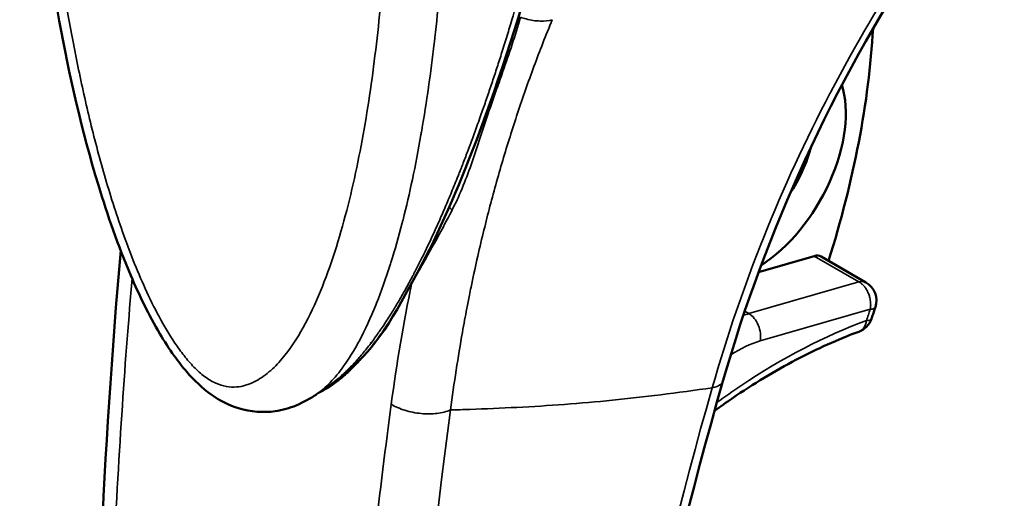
# Model space of a CAD drawing. Header units: inches. Extents: x 0 to 136, y 2 to 86.
# Tile 58 of 74: x 109.37 to 111.209, y 42.609 to 43.503. Entities that reach past the tile are written whole.
import ezdxf

# ---------------------------------------------------------------- set-up
doc = ezdxf.new("R2010")
doc.units = ezdxf.units.IN
doc.header["$LTSCALE"] = 4
doc.header["$MEASUREMENT"] = 0
doc.layers.add('Visible (ANSI)', color=7, linetype='Continuous', lineweight=50)
doc.layers.add('Visible Narrow (ANSI)', color=7, linetype='Continuous', lineweight=35)

msp = doc.modelspace()

# ---------------------------------------------------------------- linework, layer by layer
at = {"layer": 'Visible (ANSI)'}
for p, q in [((110.27, 43.2329), (110.27, 43.2329)), ((110.7498, 43.0314), (110.8539, 43.0614)), ((110.9503, 43.0122), (110.8668, 43.0604)), ((110.2174, 43.0249), (110.2174, 43.0249)), ((109.947, 42.8191), (109.9256, 42.8042))]:
    msp.add_line(p, q, dxfattribs=at)
for centre, start, end in [((110.9306, 42.9781), 341.6669, 60), ((110.2464, 43.0001), 200.1876, 200.2056), ((110.9235, 42.9569), 290.1323, 341.0485)]:
    msp.add_arc(centre, 0.0394, start, end, dxfattribs=at)
for centre, major_axis, start_param, end_param in [((109.9915, 42.9998), (-0.689, -1.1933), 1.934466, 2.289893), ((110.7459, 43.2316), (-0.1181, -0.2046), 0.836528, 2.658155), ((110.7181, 43.2477), (-0.0984, -0.1705), 1.483881, 2.001399), ((110.8471, 43.0263), (0.0197, 0.0341), 0, 0.540461)]:
    msp.add_ellipse(centre, major_axis=major_axis, ratio=0.57735, start_param=start_param, end_param=end_param, dxfattribs=at)
for points, knots in [([(109.9239, 42.803), (109.9125, 42.7951), (109.9, 42.7881), (109.874, 42.7774), (109.8607, 42.7736), (109.8251, 42.7685), (109.8012, 42.77), (109.7607, 42.7824), (109.7431, 42.7914), (109.7107, 42.8146), (109.6956, 42.8291), (109.6736, 42.8545), (109.6657, 42.8646), (109.6487, 42.8883), (109.6399, 42.902), (109.6108, 42.9511), (109.5929, 42.9881), (109.5533, 43.081), (109.5337, 43.1377), (109.4853, 43.2972), (109.4621, 43.4), (109.407, 43.6971), (109.3871, 43.8887), (109.3737, 44.1342), (109.3715, 44.1933), (109.3691, 44.3106), (109.369, 44.3689), (109.3698, 44.4263)], [0, 0, 0, 0, 0.142697, 0.142697, 0.271271, 0.271271, 0.471881, 0.471881, 0.631695, 0.631695, 0.794708, 0.794708, 0.893455, 0.893455, 1.01774, 1.01774, 1.328535, 1.328535, 1.796834, 1.796834, 2.657802, 2.657802, 4.333199, 4.333199, 4.871134, 4.871134, 5.40999, 5.40999, 5.40999, 5.40999]), ([(110.4981, 44.3997), (110.4935, 44.3681), (110.4886, 44.3365), (110.4682, 44.2111), (110.451, 44.1184), (110.3754, 43.7532), (110.3052, 43.4908), (110.1822, 43.1725), (110.1465, 43.0912), (110.0625, 42.9397), (110.033, 42.8789), (109.9469, 42.819)], [0, 0, 0, 0, 0.257763, 0.257763, 1.031559, 1.031559, 3.366282, 3.366282, 4.214103, 4.214103, 5.092729, 5.092729, 5.092729, 5.092729]), ([(109.626, 40.4013), (109.55, 40.894), (109.5111, 41.4156), (109.5091, 42.3192), (109.5253, 42.6923), (109.5583, 43.0718)], [0, 0, 0, 0, 4.912587, 4.912587, 8.216542, 8.216542, 8.216542, 8.216542]), ([(110.9607, 42.9441), (110.9612, 42.9456), (110.9617, 42.947), (110.9627, 42.9499), (110.9632, 42.9513), (110.9641, 42.9542), (110.9646, 42.9557), (110.9656, 42.9585), (110.9661, 42.96), (110.967, 42.9629), (110.9675, 42.9643), (110.968, 42.9657)], [1.11152018, 1.11152018, 1.11152018, 1.11152018, 1.11498985, 1.11498985, 1.11845951, 1.11845951, 1.12192917, 1.12192917, 1.12539884, 1.12539884, 1.1288685, 1.1288685, 1.1288685, 1.1288685]), ([(110.937, 42.92), (110.9177, 42.9129), (110.8983, 42.905), (110.8592, 42.8875), (110.8395, 42.8779), (110.8, 42.8571), (110.7801, 42.8459), (110.7404, 42.8219), (110.7206, 42.8091), (110.6897, 42.788), (110.6787, 42.7802), (110.6677, 42.7722)], [2.9610547, 2.9610547, 2.9610547, 2.9610547, 3.029218, 3.029218, 3.0973813, 3.0973813, 3.1655446, 3.1655446, 3.2337079, 3.2337079, 3.2716551, 3.2716551, 3.2716551, 3.2716551]), ([(110.6833, 42.8276), (110.563, 42.4063), (110.4769, 41.9886), (110.3831, 41.2193), (110.3698, 40.8609), (110.3887, 40.5269)], [0, 0, 0, 0, 3.586902, 3.586902, 6.927184, 6.927184, 6.927184, 6.927184])]:
    msp.add_open_spline(points, degree=3, knots=knots, dxfattribs=at)
for points in [[(111.0504, 43.6269), (110.8898, 43.3822), (110.7642, 43.1107), (110.6833, 42.8276)], [(110.0252, 42.898), (110.0255, 42.8984), (110.0259, 42.8989), (110.0263, 42.8994)], [(109.9239, 42.803), (109.9239, 42.8031), (109.9239, 42.8031), (109.924, 42.8031)]]:
    msp.add_open_spline(points, degree=3, dxfattribs=at)
at = {"layer": 'Visible Narrow (ANSI)'}
for p, q in [((110.8539, 43.0614), (110.9374, 43.0132)), ((110.9374, 43.0132), (110.7317, 42.9538)), ((110.7317, 42.9538), (110.724, 42.9583)), ((110.9585, 42.9621), (110.7528, 42.9027))]:
    msp.add_line(p, q, dxfattribs=at)
for centre, major_axis, ratio, start_param, end_param in [((110.9306, 42.9781), (0.0197, 0.0341), 0.57735, 0, 0.540379), ((110.9306, 42.9781), (0.0374, -0.0124), 0.274961, 5.639169, 6.283185), ((110.0931, 42.9353), (0.677, 1.1726), 0.57735, 5.03861, 5.055761), ((110.7893, 41.8228), (0.6378, 1.1046), 0.57735, 0.604852, 0.865996), ((110.9235, 42.9569), (0.0136, -0.037), 0.671635, 0, 0.893507), ((110.9235, 42.9569), (0.0372, -0.0128), 0.261583, 5.64196, 6.283185), ((110.6976, 42.71), (0.1311, 0.1852), 0.52915, 0.584635, 0.927726), ((110.7894, 41.8223), (0.6381, 1.1052), 0.57735, 0.866007, 0.915811)]:
    msp.add_ellipse(centre, major_axis=major_axis, ratio=ratio, start_param=start_param, end_param=end_param, dxfattribs=at)
for points, knots in [([(110.0612, 44.0071), (110.0613, 44.0052), (110.0613, 44.0033), (110.0614, 43.9936), (110.0615, 43.9857), (110.0617, 43.9622), (110.0618, 43.9466), (110.0617, 43.8997), (110.0614, 43.8687), (110.0595, 43.7763), (110.0571, 43.7155), (110.0497, 43.5959), (110.0448, 43.537), (110.032, 43.4213), (110.0243, 43.3644), (110.0053, 43.2534), (109.9941, 43.1991), (109.9737, 43.1203), (109.9663, 43.0944), (109.95, 43.0439), (109.9412, 43.0192), (109.9217, 42.9721), (109.9112, 42.9494), (109.8875, 42.9069), (109.8745, 42.887), (109.852, 42.8604), (109.8439, 42.8522), (109.8267, 42.8376), (109.8175, 42.8312), (109.8025, 42.8238), (109.7972, 42.8216), (109.7862, 42.8184), (109.7805, 42.8173), (109.7686, 42.8163), (109.7624, 42.8165), (109.7493, 42.8188), (109.7426, 42.8208), (109.7324, 42.8254), (109.7289, 42.8272), (109.722, 42.8314), (109.7185, 42.8337), (109.7117, 42.8388), (109.7083, 42.8417), (109.7016, 42.8476), (109.6983, 42.8508), (109.6887, 42.8606), (109.6826, 42.8678), (109.6707, 42.8829), (109.665, 42.8907), (109.6489, 42.9146), (109.6391, 42.9313), (109.6207, 42.9655), (109.6122, 42.9829), (109.5962, 43.018), (109.5888, 43.0356), (109.5747, 43.071), (109.5682, 43.0887), (109.5494, 43.1417), (109.5383, 43.177), (109.5179, 43.2475), (109.5087, 43.2827), (109.4918, 43.3527), (109.4841, 43.3876), (109.4628, 43.4916), (109.4511, 43.5603), (109.4312, 43.6963), (109.4231, 43.7638), (109.4099, 43.8969), (109.4048, 43.9627), (109.3971, 44.093), (109.3946, 44.1574), (109.3927, 44.2532), (109.3924, 44.2849), (109.3923, 44.3323), (109.3924, 44.3481), (109.3926, 44.3717), (109.3927, 44.3795), (109.3928, 44.3893), (109.3928, 44.3911), (109.3928, 44.393)], [0, 0, 0, 0, 0.0019, 0.0019, 0.009806, 0.009806, 0.025619, 0.025619, 0.057244, 0.057244, 0.120495, 0.120495, 0.183746, 0.183746, 0.246997, 0.246997, 0.310248, 0.310248, 0.341873, 0.341873, 0.373498, 0.373498, 0.405124, 0.405124, 0.436749, 0.436749, 0.452562, 0.452562, 0.468375, 0.468375, 0.476281, 0.476281, 0.484187, 0.484187, 0.492094, 0.492094, 0.5, 0.5, 0.503953, 0.503953, 0.507906, 0.507906, 0.511859, 0.511859, 0.515813, 0.515813, 0.523719, 0.523719, 0.531625, 0.531625, 0.547438, 0.547438, 0.563251, 0.563251, 0.579063, 0.579063, 0.594876, 0.594876, 0.626502, 0.626502, 0.658127, 0.658127, 0.689752, 0.689752, 0.753003, 0.753003, 0.816254, 0.816254, 0.879505, 0.879505, 0.942756, 0.942756, 0.974381, 0.974381, 0.990194, 0.990194, 0.9981, 0.9981, 1, 1, 1, 1]), ([(109.947, 42.8191), (109.9495, 42.8209), (109.952, 42.8227), (109.9545, 42.8246), (109.9608, 42.8294), (109.9672, 42.8346), (109.9734, 42.8403), (109.9765, 42.8432), (109.9796, 42.8461), (109.9828, 42.8493), (109.9861, 42.8524), (109.9894, 42.8559), (109.9923, 42.8589), (109.9951, 42.8619), (109.9975, 42.8645), (110, 42.8673), (110.0025, 42.8701), (110.0051, 42.8732), (110.0078, 42.8763), (110.013, 42.8825), (110.0183, 42.889), (110.0234, 42.8957), (110.026, 42.899), (110.0285, 42.9023), (110.0309, 42.9056), (110.0333, 42.9088), (110.0355, 42.9119), (110.0378, 42.9152), (110.0424, 42.9216), (110.0471, 42.9285), (110.052, 42.9359), (110.0544, 42.9396), (110.0569, 42.9434), (110.0592, 42.947), (110.0614, 42.9505), (110.0635, 42.9538), (110.0655, 42.9571), (110.0697, 42.9638), (110.0739, 42.9708), (110.0782, 42.9781), (110.0824, 42.9854), (110.0867, 42.9929), (110.0911, 43.0008), (110.0933, 43.0047), (110.0955, 43.0088), (110.0977, 43.0128), (110.0988, 43.0148), (110.0999, 43.0168), (110.101, 43.019), (110.1022, 43.0211), (110.1034, 43.0234), (110.1043, 43.0253), (110.1053, 43.0271), (110.106, 43.0284), (110.1067, 43.0299), (110.1075, 43.0313), (110.1084, 43.0329), (110.1092, 43.0346), (110.1108, 43.0378), (110.1125, 43.041), (110.1141, 43.0442), (110.1174, 43.0507), (110.1209, 43.0576), (110.1243, 43.0647), (110.1313, 43.0789), (110.1385, 43.0941), (110.1459, 43.1104), (110.1496, 43.1186), (110.1534, 43.127), (110.1572, 43.1357), (110.161, 43.1445), (110.1649, 43.1535), (110.1688, 43.1628), (110.1728, 43.1721), (110.1767, 43.1817), (110.1808, 43.1916), (110.1828, 43.1966), (110.1849, 43.2017), (110.1869, 43.2067), (110.1879, 43.2092), (110.1889, 43.2117), (110.19, 43.2144), (110.191, 43.2172), (110.1922, 43.2201), (110.193, 43.2223), (110.1939, 43.2244), (110.1945, 43.2259), (110.1951, 43.2275), (110.1958, 43.2292), (110.1965, 43.2311), (110.1972, 43.2329), (110.1987, 43.2367), (110.2001, 43.2404), (110.2016, 43.2443), (110.2046, 43.252), (110.2077, 43.2603), (110.2109, 43.269), (110.2142, 43.2777), (110.2176, 43.287), (110.2211, 43.2965), (110.2228, 43.3013), (110.2245, 43.3061), (110.2264, 43.3113), (110.2283, 43.3165), (110.2302, 43.322), (110.2319, 43.3269), (110.2336, 43.3317), (110.2351, 43.3358), (110.2366, 43.3401), (110.2381, 43.3444), (110.2396, 43.3489), (110.2412, 43.3534), (110.2442, 43.3624), (110.2472, 43.3713), (110.2503, 43.3803), (110.2533, 43.3893), (110.2563, 43.3985), (110.2593, 43.4074), (110.2622, 43.4164), (110.265, 43.4251), (110.2681, 43.4348), (110.2712, 43.4445), (110.2746, 43.4551), (110.2778, 43.4654), (110.281, 43.4757), (110.284, 43.4856), (110.287, 43.4954), (110.293, 43.515), (110.2987, 43.5344), (110.3042, 43.5533), (110.3097, 43.5721), (110.3149, 43.5904), (110.3198, 43.6081), (110.3223, 43.6169), (110.3247, 43.6256), (110.3271, 43.6343), (110.3282, 43.6387), (110.3294, 43.643), (110.3305, 43.6471), (110.3316, 43.6512), (110.3327, 43.655), (110.3339, 43.6597), (110.3352, 43.6644), (110.3367, 43.6701), (110.3381, 43.6755), (110.3396, 43.6808), (110.3409, 43.686), (110.3423, 43.6911), (110.345, 43.7014), (110.3477, 43.7117), (110.3503, 43.722), (110.3555, 43.7425), (110.3606, 43.7625), (110.3654, 43.7822), (110.3702, 43.8019), (110.3749, 43.8213), (110.3793, 43.8402), (110.3816, 43.8497), (110.3837, 43.859), (110.3859, 43.8683), (110.387, 43.873), (110.3881, 43.8777), (110.3891, 43.8822), (110.3901, 43.8866), (110.3911, 43.8908), (110.3922, 43.8958), (110.3933, 43.9008), (110.3946, 43.9065), (110.3958, 43.912), (110.397, 43.9175), (110.3982, 43.9227), (110.3994, 43.928), (110.4017, 43.9386), (110.404, 43.9493), (110.4063, 43.9598), (110.4109, 43.9809), (110.4152, 44.0016), (110.4194, 44.022), (110.4236, 44.0424), (110.4276, 44.0624), (110.4315, 44.0823), (110.4335, 44.0922), (110.4354, 44.1021), (110.4372, 44.1116), (110.439, 44.1212), (110.4408, 44.1303), (110.4427, 44.1405), (110.4446, 44.1506), (110.4466, 44.1617), (110.4486, 44.1725), (110.4505, 44.1832), (110.4524, 44.1936), (110.4542, 44.204), (110.4561, 44.2144), (110.4579, 44.2248), (110.4596, 44.235), (110.4614, 44.2452), (110.4631, 44.2551), (110.4648, 44.2655), (110.4666, 44.2759), (110.4683, 44.2868), (110.4701, 44.2974), (110.4718, 44.3079), (110.4734, 44.3182), (110.4751, 44.3287), (110.4784, 44.3497), (110.4817, 44.3715), (110.4847, 44.3924)], [0.5437319, 0.5437319, 0.5437319, 0.5437319, 0.546875, 0.546875, 0.546875, 0.5546875, 0.5546875, 0.5546875, 0.5585938, 0.5585938, 0.5585938, 0.5625, 0.5625, 0.5625, 0.5664062, 0.5664062, 0.5664062, 0.5703125, 0.5703125, 0.5703125, 0.578125, 0.578125, 0.578125, 0.5820312, 0.5820312, 0.5820312, 0.5859375, 0.5859375, 0.5859375, 0.59375, 0.59375, 0.59375, 0.5976562, 0.5976562, 0.5976562, 0.6015625, 0.6015625, 0.6015625, 0.609375, 0.609375, 0.609375, 0.6171875, 0.6171875, 0.6171875, 0.6210938, 0.6210938, 0.6210938, 0.6230469, 0.6230469, 0.6230469, 0.625, 0.625, 0.625, 0.6269531, 0.6269531, 0.6269531, 0.6289062, 0.6289062, 0.6289062, 0.6328125, 0.6328125, 0.6328125, 0.640625, 0.640625, 0.640625, 0.65625, 0.65625, 0.65625, 0.6640625, 0.6640625, 0.6640625, 0.671875, 0.671875, 0.671875, 0.6796875, 0.6796875, 0.6796875, 0.6835938, 0.6835938, 0.6835938, 0.6855469, 0.6855469, 0.6855469, 0.6875, 0.6875, 0.6875, 0.6894531, 0.6894531, 0.6894531, 0.6914062, 0.6914062, 0.6914062, 0.6953125, 0.6953125, 0.6953125, 0.703125, 0.703125, 0.703125, 0.7109375, 0.7109375, 0.7109375, 0.7148438, 0.7148438, 0.7148438, 0.71875, 0.71875, 0.71875, 0.7226562, 0.7226562, 0.7226562, 0.7265625, 0.7265625, 0.7265625, 0.734375, 0.734375, 0.734375, 0.7421875, 0.7421875, 0.7421875, 0.75, 0.75, 0.75, 0.7578125, 0.7578125, 0.7578125, 0.765625, 0.765625, 0.765625, 0.78125, 0.78125, 0.78125, 0.796875, 0.796875, 0.796875, 0.8046875, 0.8046875, 0.8046875, 0.8085938, 0.8085938, 0.8085938, 0.8125, 0.8125, 0.8125, 0.8164062, 0.8164062, 0.8164062, 0.8203125, 0.8203125, 0.8203125, 0.828125, 0.828125, 0.828125, 0.84375, 0.84375, 0.84375, 0.859375, 0.859375, 0.859375, 0.8671875, 0.8671875, 0.8671875, 0.8710938, 0.8710938, 0.8710938, 0.875, 0.875, 0.875, 0.8789062, 0.8789062, 0.8789062, 0.8828125, 0.8828125, 0.8828125, 0.890625, 0.890625, 0.890625, 0.90625, 0.90625, 0.90625, 0.921875, 0.921875, 0.921875, 0.9296875, 0.9296875, 0.9296875, 0.9375, 0.9375, 0.9375, 0.9453125, 0.9453125, 0.9453125, 0.953125, 0.953125, 0.953125, 0.9609375, 0.9609375, 0.9609375, 0.96875, 0.96875, 0.96875, 0.9765625, 0.9765625, 0.9765625, 0.984375, 0.984375, 0.984375, 1, 1, 1, 1]), ([(109.924, 42.8031), (109.9282, 42.806), (109.9322, 42.8092), (109.9361, 42.8124), (109.9364, 42.8127), (109.9367, 42.813), (109.937, 42.8133), (109.9459, 42.821), (109.9541, 42.8295), (109.9616, 42.8385), (109.962, 42.839), (109.9624, 42.8394), (109.9628, 42.8399), (109.9702, 42.8489), (109.977, 42.8583), (109.9834, 42.8681), (109.9902, 42.8784), (109.9965, 42.8892), (110.0025, 42.9002), (110.0029, 42.901), (110.0033, 42.9018), (110.0038, 42.9026), (110.0152, 42.9239), (110.0254, 42.9464), (110.0348, 42.9697), (110.0353, 42.9708), (110.0358, 42.972), (110.0362, 42.9732), (110.0455, 42.9963), (110.0539, 43.0202), (110.0617, 43.0447), (110.0622, 43.0463), (110.0627, 43.0478), (110.0631, 43.0493), (110.0707, 43.0736), (110.0777, 43.0983), (110.0842, 43.1233), (110.0847, 43.1253), (110.0852, 43.1272), (110.0857, 43.1291), (110.092, 43.1539), (110.0978, 43.179), (110.1032, 43.2044), (110.109, 43.2318), (110.1143, 43.2595), (110.1192, 43.2875), (110.1197, 43.2902), (110.1201, 43.2929), (110.1206, 43.2956), (110.1298, 43.3491), (110.1375, 43.4036), (110.144, 43.459), (110.1444, 43.4625), (110.1448, 43.466), (110.1452, 43.4695), (110.1515, 43.5244), (110.1565, 43.5801), (110.1606, 43.6366), (110.1609, 43.641), (110.1612, 43.6453), (110.1615, 43.6496), (110.1653, 43.7055), (110.168, 43.7622), (110.1697, 43.8197), (110.1699, 43.8249), (110.17, 43.8301), (110.1701, 43.8353), (110.171, 43.8668), (110.1716, 43.8984), (110.1718, 43.9302), (110.172, 43.9461), (110.172, 43.962), (110.172, 43.978), (110.172, 43.986), (110.172, 43.994), (110.1719, 44.0021), (110.1719, 44.004), (110.1719, 44.0059), (110.1719, 44.0079)], [0.5403518, 0.5403518, 0.5403518, 0.5403518, 0.546875, 0.546875, 0.546875, 0.5474363, 0.5474363, 0.5474363, 0.5625, 0.5625, 0.5625, 0.5632489, 0.5632489, 0.5632489, 0.578125, 0.578125, 0.578125, 0.59375, 0.59375, 0.59375, 0.5948738, 0.5948738, 0.5948738, 0.625, 0.625, 0.625, 0.6264969, 0.6264969, 0.6264969, 0.65625, 0.65625, 0.65625, 0.6581247, 0.6581247, 0.6581247, 0.6875, 0.6875, 0.6875, 0.6897461, 0.6897461, 0.6897461, 0.71875, 0.71875, 0.71875, 0.75, 0.75, 0.75, 0.7529961, 0.7529961, 0.7529961, 0.8125, 0.8125, 0.8125, 0.8162445, 0.8162445, 0.8162445, 0.875, 0.875, 0.875, 0.8794971, 0.8794971, 0.8794971, 0.9375, 0.9375, 0.9375, 0.9427334, 0.9427334, 0.9427334, 0.9743539, 0.9743539, 0.9743539, 0.990177, 0.990177, 0.990177, 0.9980859, 0.9980859, 0.9980859, 0.9999997, 0.9999997, 0.9999997, 0.9999997]), ([(111.2089, 43.86), (111.1793, 43.8233), (111.1504, 43.7859), (111.1223, 43.7477), (111.0928, 43.7075), (111.0641, 43.6664), (111.0366, 43.6248), (111.0356, 43.6233), (111.0346, 43.6218), (111.0337, 43.6203), (110.9798, 43.5386), (110.9301, 43.4545), (110.8849, 43.3683), (110.8843, 43.3673), (110.8838, 43.3662), (110.8832, 43.3652), (110.7918, 43.1906), (110.7182, 43.0076), (110.6633, 42.8154)], [0, 0, 0, 0, 0.1197092, 0.1197092, 0.1197092, 0.2454941, 0.2454941, 0.2454941, 0.25, 0.25, 0.25, 0.4970014, 0.4970014, 0.4970014, 0.5, 0.5, 0.5, 1, 1, 1, 1]), ([(110.3645, 43.5028), (110.3524, 43.4735), (110.341, 43.4443), (110.3303, 43.4153), (110.3195, 43.3863), (110.3095, 43.3576), (110.2998, 43.3284), (110.2901, 43.2992), (110.2808, 43.2696), (110.2719, 43.2397), (110.2675, 43.2248), (110.2632, 43.2098), (110.259, 43.1945), (110.2547, 43.1792), (110.2506, 43.1637), (110.2467, 43.1486), (110.2428, 43.1336), (110.2391, 43.1192), (110.2355, 43.1043), (110.2276, 43.0719), (110.22, 43.0378), (110.2128, 43.0031), (110.2118, 42.9981), (110.2108, 42.9931), (110.2097, 42.988), (110.2081, 42.9799), (110.2064, 42.9715), (110.2049, 42.9637), (110.2035, 42.956), (110.2021, 42.9488), (110.2008, 42.9415), (110.1994, 42.9341), (110.198, 42.9265), (110.1967, 42.9188), (110.1885, 42.8728), (110.1811, 42.8249), (110.1745, 42.7738)], [0, 0, 0, 0, 0.125, 0.125, 0.125, 0.25, 0.25, 0.25, 0.375, 0.375, 0.375, 0.4375, 0.4375, 0.4375, 0.5, 0.5, 0.5, 0.5625, 0.5625, 0.5625, 0.699136, 0.699136, 0.699136, 0.71875, 0.71875, 0.71875, 0.75, 0.75, 0.75, 0.78125, 0.78125, 0.78125, 0.8125, 0.8125, 0.8125, 1, 1, 1, 1]), ([(110.1777, 43.1479), (110.1781, 43.1487), (110.1785, 43.1494), (110.1789, 43.1502), (110.1931, 43.1782), (110.2045, 43.2076), (110.2148, 43.2371), (110.22, 43.2522), (110.2251, 43.2674), (110.23, 43.2826), (110.235, 43.2977), (110.2399, 43.3129), (110.245, 43.3279), (110.25, 43.343), (110.2553, 43.358), (110.2605, 43.3729), (110.2645, 43.3841), (110.2685, 43.3953), (110.2724, 43.4065), (110.2842, 43.44), (110.2956, 43.4735), (110.305, 43.5075)], [0, 0, 0, 0, 0.006506, 0.006506, 0.006506, 0.25, 0.25, 0.25, 0.375, 0.375, 0.375, 0.5, 0.5, 0.5, 0.625, 0.625, 0.625, 0.71875, 0.71875, 0.71875, 0.9999966, 0.9999966, 0.9999966, 0.9999966]), ([(110.3645, 43.5028), (110.3578, 43.5009), (110.35, 43.5001), (110.3417, 43.5003), (110.3334, 43.5005), (110.3246, 43.5018), (110.3157, 43.5042), (110.3121, 43.5051), (110.3085, 43.5062), (110.305, 43.5075)], [0.0000001, 0.0000001, 0.0000001, 0.0000001, 0.4160871, 0.4160871, 0.4160871, 0.8321779, 0.8321779, 0.8321779, 1, 1, 1, 1]), ([(110.1721, 43.1532), (110.1722, 43.1531), (110.1722, 43.1529), (110.1723, 43.1528), (110.1731, 43.151), (110.1752, 43.1491), (110.1777, 43.1479)], [0.4582483, 0.4582483, 0.4582483, 0.4582483, 0.5, 0.5, 0.5, 1, 1, 1, 1]), ([(110.1777, 43.1479), (110.1714, 43.1356), (110.1651, 43.1236), (110.1587, 43.1117), (110.1555, 43.1058), (110.1523, 43.0999), (110.1492, 43.0942), (110.1461, 43.0885), (110.143, 43.0829), (110.1398, 43.0771), (110.1365, 43.0711), (110.133, 43.0648), (110.1296, 43.0589), (110.1263, 43.0529), (110.123, 43.0472), (110.1199, 43.0417), (110.1136, 43.0307), (110.1076, 43.0203), (110.102, 43.0105)], [0, 0, 0, 0, 0.25, 0.25, 0.25, 0.375, 0.375, 0.375, 0.499452, 0.499452, 0.499452, 0.625, 0.625, 0.625, 0.75, 0.75, 0.75, 1, 1, 1, 1]), ([(109.5796, 43.0194), (109.5673, 42.8759), (109.5547, 42.7016), (109.5455, 42.4985), (109.5395, 42.3659), (109.535, 42.221), (109.5335, 42.0648), (109.5325, 41.9636), (109.5328, 41.8577), (109.5347, 41.7472), (109.5348, 41.7405), (109.535, 41.7339), (109.5351, 41.7272), (109.5355, 41.7085), (109.5359, 41.6896), (109.5363, 41.6709), (109.5372, 41.6335), (109.5383, 41.5972), (109.5395, 41.5615), (109.5407, 41.5257), (109.5421, 41.4905), (109.5436, 41.456), (109.5466, 41.387), (109.5502, 41.3207), (109.5542, 41.2569), (109.5582, 41.1931), (109.5626, 41.1318), (109.5673, 41.0731), (109.572, 41.0144), (109.577, 40.9581), (109.5822, 40.9044), (109.5926, 40.7968), (109.6039, 40.699), (109.6152, 40.6105), (109.6265, 40.522), (109.6379, 40.4428), (109.6487, 40.3725)], [0.022153, 0.022153, 0.022153, 0.022153, 0.2421875, 0.2421875, 0.2421875, 0.3857797, 0.3857797, 0.3857797, 0.4787928, 0.4787928, 0.4787928, 0.484375, 0.484375, 0.484375, 0.5, 0.5, 0.5, 0.53125, 0.53125, 0.53125, 0.5625, 0.5625, 0.5625, 0.625, 0.625, 0.625, 0.6875, 0.6875, 0.6875, 0.75, 0.75, 0.75, 0.875, 0.875, 0.875, 1, 1, 1, 1]), ([(110.102, 43.0105), (110.0931, 42.9939), (110.0841, 42.9781), (110.0752, 42.9632), (110.0708, 42.9558), (110.0663, 42.9487), (110.0618, 42.9417), (110.0596, 42.9382), (110.0573, 42.9347), (110.0551, 42.9314), (110.0529, 42.9281), (110.0508, 42.925), (110.0484, 42.9215), (110.0459, 42.918), (110.0432, 42.914), (110.0405, 42.9103), (110.0378, 42.9066), (110.0352, 42.9031), (110.0326, 42.8997), (110.0274, 42.8928), (110.0221, 42.8861), (110.0169, 42.8798), (110.0116, 42.8736), (110.0064, 42.8677), (110.0011, 42.862), (109.9985, 42.8592), (109.9958, 42.8564), (109.9933, 42.8538), (109.9907, 42.8512), (109.9883, 42.8489), (109.9854, 42.8461), (109.9824, 42.8434), (109.9789, 42.8402), (109.9756, 42.8373), (109.9722, 42.8344), (109.969, 42.8317), (109.9658, 42.8292), (109.9594, 42.8242), (109.9528, 42.8196), (109.9463, 42.8155), (109.9398, 42.8115), (109.9334, 42.808), (109.9269, 42.805), (109.9266, 42.8048), (109.9264, 42.8047), (109.9261, 42.8046)], [0, 0, 0, 0, 0.0625, 0.0625, 0.0625, 0.09375, 0.09375, 0.09375, 0.109375, 0.109375, 0.109375, 0.125, 0.125, 0.125, 0.140625, 0.140625, 0.140625, 0.15625, 0.15625, 0.15625, 0.1875, 0.1875, 0.1875, 0.21875, 0.21875, 0.21875, 0.234375, 0.234375, 0.234375, 0.25, 0.25, 0.25, 0.265625, 0.265625, 0.265625, 0.28125, 0.28125, 0.28125, 0.3125, 0.3125, 0.3125, 0.34375, 0.34375, 0.34375, 0.3450861, 0.3450861, 0.3450861, 0.3450861]), ([(110.9374, 43.0132), (110.9391, 43.0122), (110.9405, 43.0112), (110.9423, 43.0097), (110.944, 43.0083), (110.946, 43.0062), (110.9475, 43.0044), (110.949, 43.0026), (110.95, 43.0012), (110.9513, 42.9991), (110.9526, 42.997), (110.9541, 42.994), (110.9551, 42.9916), (110.9561, 42.9892), (110.9567, 42.9873), (110.9573, 42.985), (110.9576, 42.9839), (110.958, 42.9826), (110.9582, 42.9811), (110.9585, 42.9796), (110.9588, 42.9779), (110.9589, 42.9767), (110.9591, 42.9755), (110.9591, 42.9749), (110.9592, 42.9739), (110.9592, 42.973), (110.9593, 42.9718), (110.9593, 42.9705), (110.9593, 42.968), (110.9591, 42.9652), (110.9585, 42.9621)], [0, 0, 0, 0, 0.125, 0.125, 0.125, 0.25, 0.25, 0.25, 0.375, 0.375, 0.375, 0.5, 0.5, 0.5, 0.625, 0.625, 0.625, 0.6875, 0.6875, 0.6875, 0.75, 0.75, 0.75, 0.8125, 0.8125, 0.8125, 0.875, 0.875, 0.875, 1, 1, 1, 1]), ([(110.7317, 42.9538), (110.739, 42.9496), (110.7456, 42.9416), (110.7494, 42.9322), (110.7533, 42.9227), (110.7546, 42.9119), (110.7528, 42.9027)], [0, 0, 0, 0, 0.5, 0.5, 0.5, 1, 1, 1, 1]), ([(110.6833, 42.8276), (110.6827, 42.8253), (110.6812, 42.8232), (110.6789, 42.8213), (110.6754, 42.8186), (110.6701, 42.8166), (110.6633, 42.8154)], [0.5852946, 0.5852946, 0.5852946, 0.5852946, 0.75, 0.75, 0.75, 1, 1, 1, 1]), ([(110.1745, 42.7738), (110.1865, 42.7742), (110.1985, 42.7745), (110.2105, 42.775), (110.2398, 42.776), (110.2692, 42.7772), (110.2986, 42.7787), (110.3281, 42.7802), (110.3576, 42.7821), (110.3873, 42.7843), (110.4467, 42.7887), (110.5067, 42.7947), (110.567, 42.8022), (110.599, 42.8062), (110.6311, 42.8106), (110.6633, 42.8154)], [0, 0, 0, 0, 0.0750166, 0.0750166, 0.0750166, 0.2578171, 0.2578171, 0.2578171, 0.4406177, 0.4406177, 0.4406177, 0.8062189, 0.8062189, 0.8062189, 1, 1, 1, 1]), ([(110.6633, 42.8154), (110.5458, 42.404), (110.461, 41.9982), (110.411, 41.6074), (110.3611, 41.2165), (110.3458, 40.8407), (110.3658, 40.4887)], [0, 0, 0, 0, 0.5, 0.5, 0.5, 1, 1, 1, 1]), ([(110.0093, 40.1643), (110.0018, 40.2326), (109.9866, 40.3867), (109.97, 40.6246), (109.9603, 40.8435), (109.9555, 41.0224), (109.9541, 41.1839), (109.9549, 41.321), (109.9563, 41.4094), (109.958, 41.4832), (109.9601, 41.5553), (109.9645, 41.6791), (109.9728, 41.8482), (109.9855, 42.0386), (110.0048, 42.275), (110.0319, 42.5367), (110.0535, 42.7083), (110.0637, 42.7844)], [0, 0, 0, 0, 0.125, 0.25, 0.3125, 0.375, 0.4375, 0.46875, 0.5, 0.515625, 0.53125, 0.5625, 0.625, 0.6875, 0.75, 0.875, 1, 1, 1, 1]), ([(110.1745, 42.7738), (110.1672, 42.7708), (110.1585, 42.7686), (110.1491, 42.7675), (110.1398, 42.7664), (110.1297, 42.7662), (110.1195, 42.7672), (110.1092, 42.7682), (110.0988, 42.7703), (110.0892, 42.7732), (110.0797, 42.7762), (110.0709, 42.78), (110.0637, 42.7844)], [0, 0, 0, 0, 0.25, 0.25, 0.25, 0.497, 0.497, 0.497, 0.75, 0.75, 0.75, 1, 1, 1, 1]), ([(110.1201, 40.1713), (110.0764, 40.5717), (110.059, 40.9915), (110.0681, 41.4266), (110.0772, 41.8617), (110.1128, 42.3122), (110.1745, 42.7738)], [0, 0, 0, 0, 0.5, 0.5, 0.5, 0.999999, 0.999999, 0.999999, 0.999999])]:
    msp.add_open_spline(points, degree=3, knots=knots, dxfattribs=at)
for points in [[(110.2173, 43.0245), (110.2173, 43.0245), (110.2173, 43.0245), (110.2173, 43.0245)], [(110.0637, 42.7844), (110.0739, 42.861), (110.0867, 42.9364), (110.102, 43.0105)], [(110.7214, 42.9505), (110.7249, 42.9517), (110.7283, 42.9528), (110.7317, 42.9538)]]:
    msp.add_open_spline(points, degree=3, dxfattribs=at)

doc.saveas('drawing.dxf')
